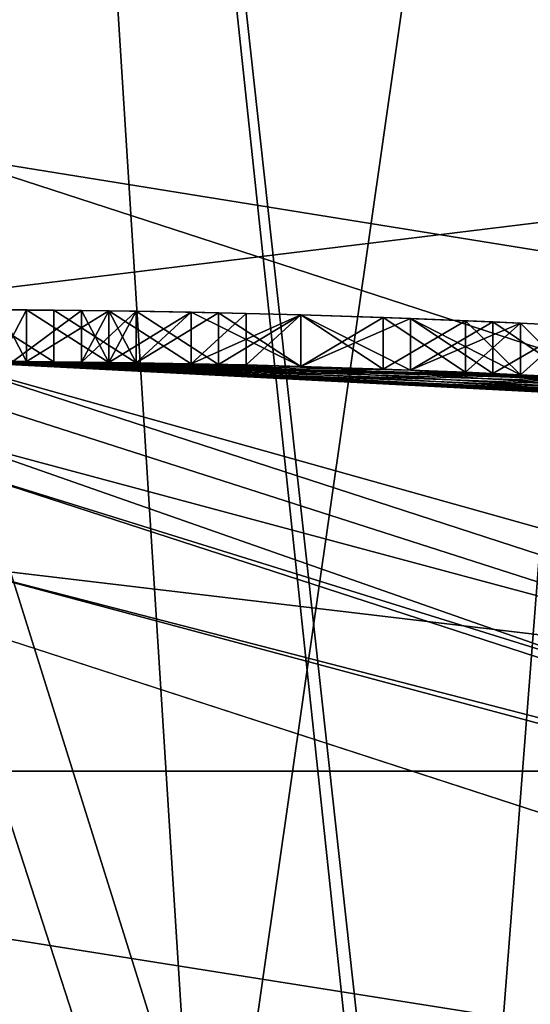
# Model space of a CAD drawing. Header units: millimetres. Extents: x -50 to 50, y -120 to 419.
# Tile 60 of 241: x 0.146 to 1.136, y 22.754 to 24.662. Entities that reach past the tile are written whole.
import ezdxf

# ---------------------------------------------------------------- set-up
doc = ezdxf.new("R2010")
doc.units = ezdxf.units.MM
doc.header["$LTSCALE"] = 81.481481
for name, color, linetype in [('1110', 7, 'CONTINUOUS'), ('1117', 7, 'CONTINUOUS'), ('1143', 7, 'CONTINUOUS'), ('207', 7, 'CONTINUOUS'), ('208', 7, 'CONTINUOUS'), ('2885', 7, 'CONTINUOUS'), ('2892', 7, 'CONTINUOUS'), ('2893', 7, 'CONTINUOUS'), ('2907', 7, 'CONTINUOUS'), ('2909', 7, 'CONTINUOUS'), ('2911', 7, 'CONTINUOUS'), ('2912', 7, 'CONTINUOUS'), ('2913', 7, 'CONTINUOUS'), ('2914', 7, 'CONTINUOUS'), ('479', 7, 'CONTINUOUS'), ('488', 7, 'CONTINUOUS'), ('492', 7, 'CONTINUOUS'), ('493', 7, 'CONTINUOUS'), ('5', 7, 'CONTINUOUS'), ('529', 7, 'CONTINUOUS'), ('537', 7, 'CONTINUOUS'), ('538', 7, 'CONTINUOUS'), ('539', 7, 'CONTINUOUS'), ('540', 7, 'CONTINUOUS'), ('558', 7, 'CONTINUOUS'), ('559', 7, 'CONTINUOUS'), ('560', 7, 'CONTINUOUS'), ('561', 7, 'CONTINUOUS'), ('562', 7, 'CONTINUOUS'), ('563', 7, 'CONTINUOUS'), ('6', 7, 'CONTINUOUS'), ('605', 7, 'CONTINUOUS'), ('606', 7, 'CONTINUOUS'), ('607', 7, 'CONTINUOUS'), ('608', 7, 'CONTINUOUS'), ('618', 7, 'CONTINUOUS'), ('619', 7, 'CONTINUOUS'), ('620', 7, 'CONTINUOUS'), ('621', 7, 'CONTINUOUS'), ('641', 7, 'CONTINUOUS'), ('642', 7, 'CONTINUOUS'), ('643', 7, 'CONTINUOUS'), ('644', 7, 'CONTINUOUS'), ('645', 7, 'CONTINUOUS'), ('646', 7, 'CONTINUOUS'), ('647', 7, 'CONTINUOUS'), ('648', 7, 'CONTINUOUS'), ('649', 7, 'CONTINUOUS'), ('654', 7, 'CONTINUOUS')]:
    doc.layers.add(name, color=color, linetype=linetype)

msp = doc.modelspace()

# ---------------------------------------------------------------- linework, layer by layer
at = {"layer": '1110', "linetype": 'CONTINUOUS'}
for points in [[(0.266, 23.9985, 40.5), (0.3192, 23.9979, 40.7083), (0.266, 23.9985, 40.0833), (0.266, 23.9985, 40.5)], [(0.266, 23.9985, 40.0833), (0.3192, 23.9979, 40.7083), (0.3192, 23.9979, 39.875), (0.266, 23.9985, 40.0833)], [(0.3192, 23.9979, 40.7083), (0.3723, 23.9971, 40.9167), (0.3192, 23.9979, 39.875), (0.3192, 23.9979, 40.7083)], [(0.3723, 23.9971, 40.9167), (0.3723, 23.9971, 39.6667), (0.3192, 23.9979, 39.875), (0.3723, 23.9971, 40.9167)], [(0.3723, 23.9971, 40.9167), (0.5319, 23.9941, 41.125), (0.3723, 23.9971, 39.6667), (0.3723, 23.9971, 40.9167)], [(0.3723, 23.9971, 39.6667), (0.5319, 23.9941, 41.125), (0.5319, 23.9941, 39.4583), (0.3723, 23.9971, 39.6667)], [(0.5319, 23.9941, 41.125), (0.6915, 23.99, 41.3333), (0.5319, 23.9941, 39.4583), (0.5319, 23.9941, 41.125)], [(0.6915, 23.99, 41.3333), (0.6915, 23.99, 39.25), (0.5319, 23.9941, 39.4583), (0.6915, 23.99, 41.3333)], [(0.6915, 23.99, 41.3333), (0.8511, 23.9849, 41.4375), (0.6915, 23.99, 39.25), (0.6915, 23.99, 41.3333)], [(0.6915, 23.99, 39.25), (0.8511, 23.9849, 41.4375), (0.8511, 23.9849, 39.1458), (0.6915, 23.99, 39.25)], [(0.8511, 23.9849, 41.4375), (1.0106, 23.9787, 41.5417), (0.8511, 23.9849, 39.1458), (0.8511, 23.9849, 41.4375)], [(1.0106, 23.9787, 41.5417), (1.0106, 23.9787, 39.0417), (0.8511, 23.9849, 39.1458), (1.0106, 23.9787, 41.5417)], [(1.0106, 23.9787, 41.5417), (1.117, 23.974, 41.5417), (1.0106, 23.9787, 39.0417), (1.0106, 23.9787, 41.5417)], [(1.0106, 23.9787, 39.0417), (1.117, 23.974, 41.5417), (1.117, 23.974, 39.0417), (1.0106, 23.9787, 39.0417)], [(1.117, 23.974, 41.5417), (1.2234, 23.9688, 41.5417), (1.117, 23.974, 39.0417), (1.117, 23.974, 41.5417)], [(1.2234, 23.9688, 41.5417), (1.2234, 23.9688, 39.0417), (1.117, 23.974, 39.0417), (1.2234, 23.9688, 41.5417)]]:
    msp.add_3dface(points, dxfattribs=at)
at = {"layer": '1117', "linetype": 'CONTINUOUS'}
for points in [[(0.0532, 24.0999, 36.75), (0.2128, 24.0991, 36.9583), (0.0532, 24.0999, 35.5), (0.0532, 24.0999, 36.75)], [(0.2128, 24.0991, 36.9583), (0.266, 24.0985, 35.9167), (0.0532, 24.0999, 35.5), (0.2128, 24.0991, 36.9583)], [(0.266, 24.0985, 35.9167), (0.266, 24.0985, 35.5), (0.0532, 24.0999, 35.5), (0.266, 24.0985, 35.9167)], [(0.2128, 24.0991, 36.9583), (0.3723, 24.0971, 37.1667), (0.266, 24.0985, 35.9167), (0.2128, 24.0991, 36.9583)], [(0.3723, 24.0971, 37.1667), (0.3723, 24.0971, 36.2292), (0.266, 24.0985, 35.9167), (0.3723, 24.0971, 37.1667)], [(0.3723, 24.0971, 37.1667), (0.5319, 24.0941, 37.2708), (0.3723, 24.0971, 36.2292), (0.3723, 24.0971, 37.1667)], [(0.5319, 24.0941, 37.2708), (0.4787, 24.0952, 36.5417), (0.3723, 24.0971, 36.2292), (0.5319, 24.0941, 37.2708)], [(0.5319, 24.0941, 37.2708), (0.5851, 24.0929, 36.6458), (0.4787, 24.0952, 36.5417), (0.5319, 24.0941, 37.2708)], [(0.5319, 24.0941, 37.2708), (0.6915, 24.0901, 37.375), (0.5851, 24.0929, 36.6458), (0.5319, 24.0941, 37.2708)], [(0.6915, 24.0901, 37.375), (0.6915, 24.0901, 36.75), (0.5851, 24.0929, 36.6458), (0.6915, 24.0901, 37.375)], [(0.6915, 24.0901, 37.375), (0.9043, 24.083, 37.4271), (0.6915, 24.0901, 36.75), (0.6915, 24.0901, 37.375)], [(0.9043, 24.083, 37.4271), (0.9043, 24.083, 36.8542), (0.6915, 24.0901, 36.75), (0.9043, 24.083, 37.4271)], [(0.9043, 24.083, 37.4271), (1.117, 24.0741, 37.4792), (0.9043, 24.083, 36.8542), (0.9043, 24.083, 37.4271)], [(1.117, 24.0741, 37.4792), (1.117, 24.0741, 36.9583), (0.9043, 24.083, 36.8542), (1.117, 24.0741, 37.4792)], [(1.117, 24.0741, 37.4792), (1.2234, 24.0689, 37.4792), (1.117, 24.0741, 36.9583), (1.117, 24.0741, 37.4792)], [(1.2234, 24.0689, 37.4792), (1.2234, 24.0689, 36.9583), (1.117, 24.0741, 36.9583), (1.2234, 24.0689, 37.4792)]]:
    msp.add_3dface(points, dxfattribs=at)
at = {"layer": '1143', "linetype": 'CONTINUOUS'}
for points in [[(1.3074, 17.7354, 52.03), (1.65, 15, 51.8579), (0, 30, 52.3), (1.3074, 17.7354, 52.03)], [(0, 30, 52.3), (1.65, 15, 51.8579), (1.65, 30, 51.8579), (0, 30, 52.3)], [(0.7398, 18.3049, 52.216), (1.3074, 17.7354, 52.03), (0, 30, 52.3), (0.7398, 18.3049, 52.216)], [(0, 18.5, 52.3), (0.7398, 18.3049, 52.216), (0, 30, 52.3), (0, 18.5, 52.3)], [(0, 30, 45.7), (1.65, 30, 46.1421), (0, 18.5, 45.7), (0, 30, 45.7)], [(0, 18.5, 45.7), (1.65, 30, 46.1421), (0.7398, 18.3049, 45.784), (0, 18.5, 45.7)], [(0.7398, 18.3049, 45.784), (1.65, 30, 46.1421), (1.3074, 17.7354, 45.97), (0.7398, 18.3049, 45.784)]]:
    msp.add_3dface(points, dxfattribs=at)
at = {"layer": '207', "linetype": 'CONTINUOUS'}
msp.add_3dface([(0, 23.8, 31), (13.9829, 19.2593, 31), (0, 22.2, 31), (0, 23.8, 31)], dxfattribs=at)
at = {"layer": '208', "linetype": 'CONTINUOUS'}
for points in [[(13.8066, 19.0165, 71), (0, 23.5, 71), (13.8066, -19.0165, 71), (13.8066, 19.0165, 71)], [(13.8066, -19.0165, 71), (0, 23.5, 71), (0, -23.5, 71), (13.8066, -19.0165, 71)]]:
    msp.add_3dface(points, dxfattribs=at)
at = {"layer": '2885', "linetype": 'CONTINUOUS'}
for points in [[(7.54, 23.2058, 7), (-7.54, 23.2058, 7), (7.54, 23.2058, 6), (7.54, 23.2058, 7)], [(7.54, 23.2058, 6), (-7.54, 23.2058, 7), (-7.54, 23.2058, 6), (7.54, 23.2058, 6)]]:
    msp.add_3dface(points, dxfattribs=at)
at = {"layer": '2892', "linetype": 'CONTINUOUS'}
msp.add_3dface([(0, 27, 6), (48, 30, 6), (15.8701, 21.8435, 6), (0, 27, 6)], dxfattribs=at)
at = {"layer": '2893', "linetype": 'CONTINUOUS'}
for points in [[(-48, 30, 7), (-7.54, 23.2058, 7), (48, 30, 7), (-48, 30, 7)], [(-7.54, 23.2058, 7), (7.54, 23.2058, 7), (48, 30, 7), (-7.54, 23.2058, 7)]]:
    msp.add_3dface(points, dxfattribs=at)
at = {"layer": '2907', "linetype": 'CONTINUOUS'}
for points in [[(15.1649, 20.8726, 4), (0, 25.8, 4), (14.3419, 19.74, 4), (15.1649, 20.8726, 4)], [(0, 25.8, 4), (0, 24.4, 4), (14.3419, 19.74, 4), (0, 25.8, 4)]]:
    msp.add_3dface(points, dxfattribs=at)
at = {"layer": '2909', "linetype": 'CONTINUOUS'}
for points in [[(0, 24.4, 2), (0, 27, 2), (15.8703, 21.8434, 2), (0, 24.4, 2)], [(0, 24.4, 2), (15.8703, 21.8434, 2), (14.3419, 19.74, 2), (0, 24.4, 2)]]:
    msp.add_3dface(points, dxfattribs=at)
at = {"layer": '2911', "linetype": 'CONTINUOUS'}
for points in [[(0, 25.8, 6), (0, 25.8, 4), (15.1649, 20.8726, 4), (0, 25.8, 6)], [(0, 25.8, 6), (15.1649, 20.8726, 4), (15.1648, 20.8727, 6), (0, 25.8, 6)]]:
    msp.add_3dface(points, dxfattribs=at)
at = {"layer": '2912', "linetype": 'CONTINUOUS'}
for points in [[(14.3419, 19.74, 4), (0, 24.4, 4), (14.3419, 19.74, 2), (14.3419, 19.74, 4)], [(0, 24.4, 4), (0, 24.4, 2), (14.3419, 19.74, 2), (0, 24.4, 4)]]:
    msp.add_3dface(points, dxfattribs=at)
at = {"layer": '2913', "linetype": 'CONTINUOUS'}
for points in [[(0, 27, 6), (15.8701, 21.8435, 6), (0, 27, 2), (0, 27, 6)], [(0, 27, 2), (15.8701, 21.8435, 6), (15.8703, 21.8434, 2), (0, 27, 2)]]:
    msp.add_3dface(points, dxfattribs=at)
at = {"layer": '2914', "linetype": 'CONTINUOUS'}
for points in [[(7.54, 23.2058, 6), (-7.54, 23.2058, 6), (0, 25.8, 6), (7.54, 23.2058, 6)], [(7.54, 23.2058, 6), (0, 25.8, 6), (15.1648, 20.8727, 6), (7.54, 23.2058, 6)]]:
    msp.add_3dface(points, dxfattribs=at)
at = {"layer": '479', "linetype": 'CONTINUOUS'}
for points in [[(0, 24, 41.4375), (0, 24, 45.5), (2.4749, 23.8721, 46.5252), (0, 24, 41.4375)], [(0, 24, 41.4375), (2.4749, 23.8721, 46.5252), (0.0266, 24, 41.3854), (0, 24, 41.4375)], [(0, 24, 52.5), (0, 24, 70.5), (14.1068, 19.4164, 70.5), (0, 24, 52.5)], [(0, 24, 52.5), (14.1068, 19.4164, 70.5), (2.4749, 23.8721, 51.4748), (0, 24, 52.5)], [(2.1809, 23.9007, 34.4583), (0, 24, 31.2), (1.9682, 23.9192, 34.2501), (2.1809, 23.9007, 34.4583)], [(0, 24, 31.2), (2.1809, 23.9007, 34.4583), (14.1068, 19.4164, 31.2), (0, 24, 31.2)], [(1.9682, 23.9192, 34.2501), (0, 24, 31.2), (1.7553, 23.9357, 34.0417), (1.9682, 23.9192, 34.2501)], [(1.7553, 23.9357, 34.0417), (0, 24, 31.2), (1.5426, 23.9504, 33.9896), (1.7553, 23.9357, 34.0417)], [(1.5426, 23.9504, 33.9896), (0, 24, 31.2), (1.3298, 23.9631, 33.9375), (1.5426, 23.9504, 33.9896)], [(1.3298, 23.9631, 33.9375), (0, 24, 31.2), (1.3298, 23.9631, 34.4583), (1.3298, 23.9631, 33.9375)], [(1.3298, 23.9631, 34.4583), (0, 24, 31.2), (1.3298, 23.9631, 36.9583), (1.3298, 23.9631, 34.4583)], [(1.3298, 23.9631, 36.9583), (0, 24, 31.2), (1.2234, 23.9688, 36.9583), (1.3298, 23.9631, 36.9583)], [(1.2234, 23.9688, 36.9583), (0, 24, 31.2), (1.117, 23.974, 36.9583), (1.2234, 23.9688, 36.9583)], [(1.117, 23.974, 36.9583), (0, 24, 31.2), (0.9043, 23.983, 36.8542), (1.117, 23.974, 36.9583)], [(0.9043, 23.983, 36.8542), (0, 24, 31.2), (0.6915, 23.99, 36.75), (0.9043, 23.983, 36.8542)], [(0.6915, 23.99, 36.75), (0, 24, 31.2), (0.5851, 23.9929, 36.6458), (0.6915, 23.99, 36.75)], [(0.5851, 23.9929, 36.6458), (0, 24, 31.2), (0.4787, 23.9952, 36.5417), (0.5851, 23.9929, 36.6458)], [(0.4787, 23.9952, 36.5417), (0, 24, 31.2), (0.3723, 23.9971, 36.2292), (0.4787, 23.9952, 36.5417)], [(0.3723, 23.9971, 36.2292), (0, 24, 31.2), (0.266, 23.9985, 35.5), (0.3723, 23.9971, 36.2292)], [(0.266, 23.9985, 35.5), (0, 24, 31.2), (0.133, 23.9996, 35.5), (0.266, 23.9985, 35.5)], [(0.0266, 24, 41.3854), (2.4749, 23.8721, 46.5252), (0.0532, 23.9999, 41.3333), (0.0266, 24, 41.3854)], [(0.2128, 23.9991, 36.9583), (0.0532, 23.9999, 36.75), (0.1596, 23.9995, 39.0417), (0.2128, 23.9991, 36.9583)], [(0.1596, 23.9995, 39.0417), (0.0532, 23.9999, 36.75), (0.1064, 23.9998, 39.1458), (0.1596, 23.9995, 39.0417)], [(0.0532, 23.9999, 41.3333), (2.4749, 23.8721, 46.5252), (0.1064, 23.9998, 41.4375), (0.0532, 23.9999, 41.3333)], [(0.1064, 23.9998, 41.4375), (2.4749, 23.8721, 46.5252), (0.1596, 23.9995, 41.5417), (0.1064, 23.9998, 41.4375)], [(0.3192, 23.9979, 38.8854), (0.2128, 23.9991, 36.9583), (0.1596, 23.9995, 39.0417), (0.3192, 23.9979, 38.8854)], [(0.1596, 23.9995, 41.5417), (2.4749, 23.8721, 46.5252), (0.3192, 23.9979, 41.6979), (0.1596, 23.9995, 41.5417)], [(0.3723, 23.9971, 37.1667), (0.2128, 23.9991, 36.9583), (0.3192, 23.9979, 38.8854), (0.3723, 23.9971, 37.1667)], [(0.266, 23.9985, 35.9167), (0.3723, 23.9971, 36.2292), (0.266, 23.9985, 35.5), (0.266, 23.9985, 35.9167)], [(0.4787, 23.9952, 38.7292), (0.3723, 23.9971, 37.1667), (0.3192, 23.9979, 38.8854), (0.4787, 23.9952, 38.7292)], [(0.3192, 23.9979, 41.6979), (2.4749, 23.8721, 46.5252), (0.4787, 23.9952, 41.8542), (0.3192, 23.9979, 41.6979)], [(0.5319, 23.9941, 37.2708), (0.3723, 23.9971, 37.1667), (0.4787, 23.9952, 38.7292), (0.5319, 23.9941, 37.2708)], [(0.6915, 23.99, 38.625), (0.5319, 23.9941, 37.2708), (0.4787, 23.9952, 38.7292), (0.6915, 23.99, 38.625)], [(0.4787, 23.9952, 41.8542), (2.4749, 23.8721, 46.5252), (0.6915, 23.99, 41.9584), (0.4787, 23.9952, 41.8542)], [(0.6915, 23.99, 37.375), (0.5319, 23.9941, 37.2708), (0.6915, 23.99, 38.625), (0.6915, 23.99, 37.375)], [(0.9043, 23.983, 37.4271), (0.6915, 23.99, 37.375), (0.9043, 23.983, 38.5208), (0.9043, 23.983, 37.4271)], [(0.9043, 23.983, 38.5208), (0.6915, 23.99, 37.375), (0.6915, 23.99, 38.625), (0.9043, 23.983, 38.5208)], [(0.6915, 23.99, 41.9584), (2.4749, 23.8721, 46.5252), (0.9043, 23.983, 42.0625), (0.6915, 23.99, 41.9584)], [(1.117, 23.974, 37.4792), (0.9043, 23.983, 37.4271), (1.0639, 23.9764, 38.5208), (1.117, 23.974, 37.4792)], [(1.0639, 23.9764, 38.5208), (0.9043, 23.983, 37.4271), (0.9043, 23.983, 38.5208), (1.0639, 23.9764, 38.5208)], [(0.9043, 23.983, 42.0625), (2.4749, 23.8721, 46.5252), (1.0639, 23.9764, 42.0625), (0.9043, 23.983, 42.0625)], [(1.2234, 23.9688, 38.5208), (1.117, 23.974, 37.4792), (1.0639, 23.9764, 38.5208), (1.2234, 23.9688, 38.5208)], [(1.0639, 23.9764, 42.0625), (2.4749, 23.8721, 46.5252), (1.2234, 23.9688, 42.0625), (1.0639, 23.9764, 42.0625)], [(1.2234, 23.9688, 37.4792), (1.117, 23.974, 37.4792), (1.2234, 23.9688, 38.5208), (1.2234, 23.9688, 37.4792)]]:
    msp.add_3dface(points, dxfattribs=at)
at = {"layer": '488', "linetype": 'CONTINUOUS'}
for points in [[(14.1068, 19.4164, 70.5), (0, 24, 70.5), (11.9268, 20.6578, 70.8536), (14.1068, 19.4164, 70.5)], [(0, 24, 70.5), (0, 23.8536, 70.8536), (11.9268, 20.6578, 70.8536), (0, 24, 70.5)], [(0, 23.5, 71), (13.8066, 19.0165, 71), (0, 23.8536, 70.8536), (0, 23.5, 71)], [(0, 23.8536, 70.8536), (13.8066, 19.0165, 71), (11.9268, 20.6578, 70.8536), (0, 23.8536, 70.8536)]]:
    msp.add_3dface(points, dxfattribs=at)
at = {"layer": '492', "linetype": 'CONTINUOUS'}
for points in [[(0, 24, 52.5), (2.4749, 23.8721, 51.4748), (0, 18.5, 52.5), (0, 24, 52.5)], [(0, 18.5, 52.5), (2.4749, 23.8721, 51.4748), (1.7234, 18.5, 52.0463), (0, 18.5, 52.5)]]:
    msp.add_3dface(points, dxfattribs=at)
at = {"layer": '493', "linetype": 'CONTINUOUS'}
for points in [[(2.4749, 23.8721, 46.5252), (0, 24, 45.5), (1.7234, 18.5, 45.9537), (2.4749, 23.8721, 46.5252)], [(1.7234, 18.5, 45.9537), (0, 24, 45.5), (0, 18.5, 45.5), (1.7234, 18.5, 45.9537)]]:
    msp.add_3dface(points, dxfattribs=at)
at = {"layer": '5', "linetype": 'CONTINUOUS'}
msp.add_3dface([(0, 22.9, 30), (-7.0789, 21.7784, 30), (7.0789, 21.7784, 30), (0, 22.9, 30)], dxfattribs=at)
at = {"layer": '529', "linetype": 'CONTINUOUS'}
for points in [[(0, 24, 31.2), (14.1068, 19.4164, 31.2), (0, 23.9414, 31.0586), (0, 24, 31.2)], [(14.1068, 19.4164, 31.2), (0, 23.8, 31), (0, 23.9414, 31.0586), (14.1068, 19.4164, 31.2)], [(13.9829, 19.2593, 31), (0, 23.8, 31), (14.1068, 19.4164, 31.2), (13.9829, 19.2593, 31)]]:
    msp.add_3dface(points, dxfattribs=at)
at = {"layer": '537', "linetype": 'CONTINUOUS'}
for points in [[(0.0532, 23.9999, 36.75), (0.2128, 23.9991, 36.9583), (0.0532, 24.0999, 36.75), (0.0532, 23.9999, 36.75)], [(0.0532, 24.0999, 36.75), (0.2128, 23.9991, 36.9583), (0.2128, 24.0991, 36.9583), (0.0532, 24.0999, 36.75)], [(0.2128, 23.9991, 36.9583), (0.3723, 23.9971, 37.1667), (0.2128, 24.0991, 36.9583), (0.2128, 23.9991, 36.9583)], [(0.2128, 24.0991, 36.9583), (0.3723, 23.9971, 37.1667), (0.3723, 24.0971, 37.1667), (0.2128, 24.0991, 36.9583)]]:
    msp.add_3dface(points, dxfattribs=at)
at = {"layer": '538', "linetype": 'CONTINUOUS'}
for points in [[(0.3723, 23.9971, 37.1667), (0.5319, 23.9941, 37.2708), (0.3723, 24.0971, 37.1667), (0.3723, 23.9971, 37.1667)], [(0.3723, 24.0971, 37.1667), (0.5319, 23.9941, 37.2708), (0.5319, 24.0941, 37.2708), (0.3723, 24.0971, 37.1667)], [(0.5319, 23.9941, 37.2708), (0.6915, 23.99, 37.375), (0.5319, 24.0941, 37.2708), (0.5319, 23.9941, 37.2708)], [(0.5319, 24.0941, 37.2708), (0.6915, 23.99, 37.375), (0.6915, 24.0901, 37.375), (0.5319, 24.0941, 37.2708)]]:
    msp.add_3dface(points, dxfattribs=at)
at = {"layer": '539', "linetype": 'CONTINUOUS'}
for points in [[(0.6915, 23.99, 37.375), (0.9043, 23.983, 37.4271), (0.6915, 24.0901, 37.375), (0.6915, 23.99, 37.375)], [(0.6915, 24.0901, 37.375), (0.9043, 23.983, 37.4271), (0.9043, 24.083, 37.4271), (0.6915, 24.0901, 37.375)], [(0.9043, 23.983, 37.4271), (1.117, 23.974, 37.4792), (0.9043, 24.083, 37.4271), (0.9043, 23.983, 37.4271)], [(0.9043, 24.083, 37.4271), (1.117, 23.974, 37.4792), (1.117, 24.0741, 37.4792), (0.9043, 24.083, 37.4271)]]:
    msp.add_3dface(points, dxfattribs=at)
at = {"layer": '540', "linetype": 'CONTINUOUS'}
for points in [[(1.117, 23.974, 37.4792), (1.2234, 23.9688, 37.4792), (1.117, 24.0741, 37.4792), (1.117, 23.974, 37.4792)], [(1.117, 24.0741, 37.4792), (1.2234, 23.9688, 37.4792), (1.2234, 24.0689, 37.4792), (1.117, 24.0741, 37.4792)]]:
    msp.add_3dface(points, dxfattribs=at)
at = {"layer": '558', "linetype": 'CONTINUOUS'}
for points in [[(1.2234, 24.0689, 36.9583), (1.117, 23.974, 36.9583), (1.117, 24.0741, 36.9583), (1.2234, 24.0689, 36.9583)], [(1.2234, 23.9688, 36.9583), (1.117, 23.974, 36.9583), (1.2234, 24.0689, 36.9583), (1.2234, 23.9688, 36.9583)]]:
    msp.add_3dface(points, dxfattribs=at)
at = {"layer": '559', "linetype": 'CONTINUOUS'}
for points in [[(0.9043, 24.083, 36.8542), (0.6915, 23.99, 36.75), (0.6915, 24.0901, 36.75), (0.9043, 24.083, 36.8542)], [(0.9043, 23.983, 36.8542), (0.6915, 23.99, 36.75), (0.9043, 24.083, 36.8542), (0.9043, 23.983, 36.8542)], [(1.117, 24.0741, 36.9583), (0.9043, 23.983, 36.8542), (0.9043, 24.083, 36.8542), (1.117, 24.0741, 36.9583)], [(1.117, 23.974, 36.9583), (0.9043, 23.983, 36.8542), (1.117, 24.0741, 36.9583), (1.117, 23.974, 36.9583)]]:
    msp.add_3dface(points, dxfattribs=at)
at = {"layer": '560', "linetype": 'CONTINUOUS'}
for points in [[(0.5851, 24.0929, 36.6458), (0.4787, 23.9952, 36.5417), (0.4787, 24.0952, 36.5417), (0.5851, 24.0929, 36.6458)], [(0.5851, 23.9929, 36.6458), (0.4787, 23.9952, 36.5417), (0.5851, 24.0929, 36.6458), (0.5851, 23.9929, 36.6458)], [(0.6915, 24.0901, 36.75), (0.5851, 23.9929, 36.6458), (0.5851, 24.0929, 36.6458), (0.6915, 24.0901, 36.75)], [(0.6915, 23.99, 36.75), (0.5851, 23.9929, 36.6458), (0.6915, 24.0901, 36.75), (0.6915, 23.99, 36.75)]]:
    msp.add_3dface(points, dxfattribs=at)
at = {"layer": '561', "linetype": 'CONTINUOUS'}
for points in [[(0.3723, 24.0971, 36.2292), (0.266, 23.9985, 35.9167), (0.266, 24.0985, 35.9167), (0.3723, 24.0971, 36.2292)], [(0.3723, 23.9971, 36.2292), (0.266, 23.9985, 35.9167), (0.3723, 24.0971, 36.2292), (0.3723, 23.9971, 36.2292)], [(0.4787, 24.0952, 36.5417), (0.3723, 23.9971, 36.2292), (0.3723, 24.0971, 36.2292), (0.4787, 24.0952, 36.5417)], [(0.4787, 23.9952, 36.5417), (0.3723, 23.9971, 36.2292), (0.4787, 24.0952, 36.5417), (0.4787, 23.9952, 36.5417)]]:
    msp.add_3dface(points, dxfattribs=at)
at = {"layer": '562', "linetype": 'CONTINUOUS'}
for points in [[(0.266, 23.9985, 35.9167), (0.266, 23.9985, 35.5), (0.266, 24.0985, 35.9167), (0.266, 23.9985, 35.9167)], [(0.266, 24.0985, 35.9167), (0.266, 23.9985, 35.5), (0.266, 24.0985, 35.5), (0.266, 24.0985, 35.9167)]]:
    msp.add_3dface(points, dxfattribs=at)
at = {"layer": '563', "linetype": 'CONTINUOUS'}
for points in [[(0.266, 24.0985, 35.5), (0.133, 23.9996, 35.5), (0.0532, 24.0999, 35.5), (0.266, 24.0985, 35.5)], [(0.266, 23.9985, 35.5), (0.133, 23.9996, 35.5), (0.266, 24.0985, 35.5), (0.266, 23.9985, 35.5)]]:
    msp.add_3dface(points, dxfattribs=at)
at = {"layer": '6', "linetype": 'CONTINUOUS'}
for points in [[(7.3855, 22.7303, 29), (-7.3855, 22.7303, 29), (0, 23.6071, 29.7071), (7.3855, 22.7303, 29)], [(11.8036, 20.4444, 29.7071), (7.3855, 22.7303, 29), (0, 23.6071, 29.7071), (11.8036, 20.4444, 29.7071)], [(0, 22.9, 30), (7.0789, 21.7784, 30), (0, 23.6071, 29.7071), (0, 22.9, 30)], [(7.0789, 21.7784, 30), (11.8036, 20.4444, 29.7071), (0, 23.6071, 29.7071), (7.0789, 21.7784, 30)]]:
    msp.add_3dface(points, dxfattribs=at)
at = {"layer": '605', "linetype": 'CONTINUOUS'}
for points in [[(0.1064, 23.9998, 41.4375), (0.1596, 23.9995, 41.5417), (0.1064, 24.0998, 41.4375), (0.1064, 23.9998, 41.4375)], [(0.1064, 24.0998, 41.4375), (0.1596, 23.9995, 41.5417), (0.1596, 24.0995, 41.5417), (0.1064, 24.0998, 41.4375)]]:
    msp.add_3dface(points, dxfattribs=at)
at = {"layer": '606', "linetype": 'CONTINUOUS'}
for points in [[(0.1596, 23.9995, 41.5417), (0.3192, 23.9979, 41.6979), (0.1596, 24.0995, 41.5417), (0.1596, 23.9995, 41.5417)], [(0.1596, 24.0995, 41.5417), (0.3192, 23.9979, 41.6979), (0.3192, 24.0979, 41.6979), (0.1596, 24.0995, 41.5417)], [(0.3192, 23.9979, 41.6979), (0.4787, 23.9952, 41.8542), (0.3192, 24.0979, 41.6979), (0.3192, 23.9979, 41.6979)], [(0.3192, 24.0979, 41.6979), (0.4787, 23.9952, 41.8542), (0.4787, 24.0952, 41.8542), (0.3192, 24.0979, 41.6979)]]:
    msp.add_3dface(points, dxfattribs=at)
at = {"layer": '607', "linetype": 'CONTINUOUS'}
for points in [[(0.4787, 23.9952, 41.8542), (0.6915, 23.99, 41.9584), (0.4787, 24.0952, 41.8542), (0.4787, 23.9952, 41.8542)], [(0.4787, 24.0952, 41.8542), (0.6915, 23.99, 41.9584), (0.6915, 24.0901, 41.9583), (0.4787, 24.0952, 41.8542)], [(0.6915, 23.99, 41.9584), (0.9043, 23.983, 42.0625), (0.6915, 24.0901, 41.9583), (0.6915, 23.99, 41.9584)], [(0.6915, 24.0901, 41.9583), (0.9043, 23.983, 42.0625), (0.9043, 24.083, 42.0625), (0.6915, 24.0901, 41.9583)]]:
    msp.add_3dface(points, dxfattribs=at)
at = {"layer": '608', "linetype": 'CONTINUOUS'}
for points in [[(0.9043, 23.983, 42.0625), (1.0639, 23.9764, 42.0625), (0.9043, 24.083, 42.0625), (0.9043, 23.983, 42.0625)], [(0.9043, 24.083, 42.0625), (1.0639, 23.9764, 42.0625), (1.0639, 24.0765, 42.0625), (0.9043, 24.083, 42.0625)], [(1.0639, 23.9764, 42.0625), (1.2234, 23.9688, 42.0625), (1.0639, 24.0765, 42.0625), (1.0639, 23.9764, 42.0625)], [(1.0639, 24.0765, 42.0625), (1.2234, 23.9688, 42.0625), (1.2234, 24.0689, 42.0625), (1.0639, 24.0765, 42.0625)]]:
    msp.add_3dface(points, dxfattribs=at)
at = {"layer": '618', "linetype": 'CONTINUOUS'}
for points in [[(1.0639, 24.0765, 38.5208), (0.9043, 23.983, 38.5208), (0.9043, 24.083, 38.5208), (1.0639, 24.0765, 38.5208)], [(1.0639, 23.9764, 38.5208), (0.9043, 23.983, 38.5208), (1.0639, 24.0765, 38.5208), (1.0639, 23.9764, 38.5208)], [(1.2234, 24.0689, 38.5208), (1.0639, 23.9764, 38.5208), (1.0639, 24.0765, 38.5208), (1.2234, 24.0689, 38.5208)], [(1.2234, 23.9688, 38.5208), (1.0639, 23.9764, 38.5208), (1.2234, 24.0689, 38.5208), (1.2234, 23.9688, 38.5208)]]:
    msp.add_3dface(points, dxfattribs=at)
at = {"layer": '619', "linetype": 'CONTINUOUS'}
for points in [[(0.6915, 24.0901, 38.625), (0.4787, 23.9952, 38.7292), (0.4787, 24.0952, 38.7292), (0.6915, 24.0901, 38.625)], [(0.6915, 23.99, 38.625), (0.4787, 23.9952, 38.7292), (0.6915, 24.0901, 38.625), (0.6915, 23.99, 38.625)], [(0.9043, 24.083, 38.5208), (0.6915, 23.99, 38.625), (0.6915, 24.0901, 38.625), (0.9043, 24.083, 38.5208)], [(0.9043, 23.983, 38.5208), (0.6915, 23.99, 38.625), (0.9043, 24.083, 38.5208), (0.9043, 23.983, 38.5208)]]:
    msp.add_3dface(points, dxfattribs=at)
at = {"layer": '620', "linetype": 'CONTINUOUS'}
for points in [[(0.3192, 24.0979, 38.8854), (0.1596, 23.9995, 39.0417), (0.1596, 24.0995, 39.0417), (0.3192, 24.0979, 38.8854)], [(0.3192, 23.9979, 38.8854), (0.1596, 23.9995, 39.0417), (0.3192, 24.0979, 38.8854), (0.3192, 23.9979, 38.8854)], [(0.4787, 24.0952, 38.7292), (0.3192, 23.9979, 38.8854), (0.3192, 24.0979, 38.8854), (0.4787, 24.0952, 38.7292)], [(0.4787, 23.9952, 38.7292), (0.3192, 23.9979, 38.8854), (0.4787, 24.0952, 38.7292), (0.4787, 23.9952, 38.7292)]]:
    msp.add_3dface(points, dxfattribs=at)
at = {"layer": '621', "linetype": 'CONTINUOUS'}
for points in [[(0.1596, 24.0995, 39.0417), (0.1064, 23.9998, 39.1458), (0.1064, 24.0998, 39.1458), (0.1596, 24.0995, 39.0417)], [(0.1596, 23.9995, 39.0417), (0.1064, 23.9998, 39.1458), (0.1596, 24.0995, 39.0417), (0.1596, 23.9995, 39.0417)]]:
    msp.add_3dface(points, dxfattribs=at)
at = {"layer": '641', "linetype": 'CONTINUOUS'}
for points in [[(1.0106, 24.0788, 41.5417), (1.117, 24.0741, 41.5417), (1.0106, 23.9787, 41.5417), (1.0106, 24.0788, 41.5417)], [(1.0106, 23.9787, 41.5417), (1.117, 24.0741, 41.5417), (1.117, 23.974, 41.5417), (1.0106, 23.9787, 41.5417)], [(1.117, 24.0741, 41.5417), (1.2234, 24.0689, 41.5417), (1.117, 23.974, 41.5417), (1.117, 24.0741, 41.5417)], [(1.2234, 24.0689, 41.5417), (1.2234, 23.9688, 41.5417), (1.117, 23.974, 41.5417), (1.2234, 24.0689, 41.5417)]]:
    msp.add_3dface(points, dxfattribs=at)
at = {"layer": '642', "linetype": 'CONTINUOUS'}
for points in [[(0.6915, 24.0901, 41.3333), (0.8511, 24.085, 41.4375), (0.6915, 23.99, 41.3333), (0.6915, 24.0901, 41.3333)], [(0.6915, 23.99, 41.3333), (0.8511, 24.085, 41.4375), (0.8511, 23.9849, 41.4375), (0.6915, 23.99, 41.3333)], [(0.8511, 24.085, 41.4375), (1.0106, 24.0788, 41.5417), (0.8511, 23.9849, 41.4375), (0.8511, 24.085, 41.4375)], [(1.0106, 24.0788, 41.5417), (1.0106, 23.9787, 41.5417), (0.8511, 23.9849, 41.4375), (1.0106, 24.0788, 41.5417)]]:
    msp.add_3dface(points, dxfattribs=at)
at = {"layer": '643', "linetype": 'CONTINUOUS'}
for points in [[(0.3723, 24.0971, 40.9167), (0.5319, 24.0941, 41.125), (0.3723, 23.9971, 40.9167), (0.3723, 24.0971, 40.9167)], [(0.3723, 23.9971, 40.9167), (0.5319, 24.0941, 41.125), (0.5319, 23.9941, 41.125), (0.3723, 23.9971, 40.9167)], [(0.5319, 24.0941, 41.125), (0.6915, 24.0901, 41.3333), (0.5319, 23.9941, 41.125), (0.5319, 24.0941, 41.125)], [(0.6915, 24.0901, 41.3333), (0.6915, 23.99, 41.3333), (0.5319, 23.9941, 41.125), (0.6915, 24.0901, 41.3333)]]:
    msp.add_3dface(points, dxfattribs=at)
at = {"layer": '644', "linetype": 'CONTINUOUS'}
for points in [[(0.266, 24.0985, 40.5), (0.3192, 24.0979, 40.7083), (0.266, 23.9985, 40.5), (0.266, 24.0985, 40.5)], [(0.266, 23.9985, 40.5), (0.3192, 24.0979, 40.7083), (0.3192, 23.9979, 40.7083), (0.266, 23.9985, 40.5)], [(0.3192, 24.0979, 40.7083), (0.3723, 24.0971, 40.9167), (0.3192, 23.9979, 40.7083), (0.3192, 24.0979, 40.7083)], [(0.3723, 24.0971, 40.9167), (0.3723, 23.9971, 40.9167), (0.3192, 23.9979, 40.7083), (0.3723, 24.0971, 40.9167)]]:
    msp.add_3dface(points, dxfattribs=at)
at = {"layer": '645', "linetype": 'CONTINUOUS'}
for points in [[(0.266, 24.0985, 40.5), (0.266, 23.9985, 40.5), (0.266, 23.9985, 40.0833), (0.266, 24.0985, 40.5)], [(0.266, 24.0985, 40.5), (0.266, 23.9985, 40.0833), (0.266, 24.0985, 40.0833), (0.266, 24.0985, 40.5)]]:
    msp.add_3dface(points, dxfattribs=at)
at = {"layer": '646', "linetype": 'CONTINUOUS'}
for points in [[(0.266, 24.0985, 40.0833), (0.266, 23.9985, 40.0833), (0.3192, 23.9979, 39.875), (0.266, 24.0985, 40.0833)], [(0.266, 24.0985, 40.0833), (0.3192, 23.9979, 39.875), (0.3192, 24.0979, 39.875), (0.266, 24.0985, 40.0833)], [(0.3192, 23.9979, 39.875), (0.3723, 23.9971, 39.6667), (0.3192, 24.0979, 39.875), (0.3192, 23.9979, 39.875)], [(0.3192, 24.0979, 39.875), (0.3723, 23.9971, 39.6667), (0.3723, 24.0971, 39.6667), (0.3192, 24.0979, 39.875)]]:
    msp.add_3dface(points, dxfattribs=at)
at = {"layer": '647', "linetype": 'CONTINUOUS'}
for points in [[(0.3723, 24.0971, 39.6667), (0.3723, 23.9971, 39.6667), (0.5319, 23.9941, 39.4583), (0.3723, 24.0971, 39.6667)], [(0.3723, 24.0971, 39.6667), (0.5319, 23.9941, 39.4583), (0.5319, 24.0941, 39.4583), (0.3723, 24.0971, 39.6667)], [(0.5319, 23.9941, 39.4583), (0.6915, 23.99, 39.25), (0.5319, 24.0941, 39.4583), (0.5319, 23.9941, 39.4583)], [(0.5319, 24.0941, 39.4583), (0.6915, 23.99, 39.25), (0.6915, 24.0901, 39.25), (0.5319, 24.0941, 39.4583)]]:
    msp.add_3dface(points, dxfattribs=at)
at = {"layer": '648', "linetype": 'CONTINUOUS'}
for points in [[(0.6915, 24.0901, 39.25), (0.6915, 23.99, 39.25), (0.8511, 23.9849, 39.1458), (0.6915, 24.0901, 39.25)], [(0.6915, 24.0901, 39.25), (0.8511, 23.9849, 39.1458), (0.8511, 24.085, 39.1458), (0.6915, 24.0901, 39.25)], [(0.8511, 23.9849, 39.1458), (1.0106, 23.9787, 39.0417), (0.8511, 24.085, 39.1458), (0.8511, 23.9849, 39.1458)], [(0.8511, 24.085, 39.1458), (1.0106, 23.9787, 39.0417), (1.0106, 24.0788, 39.0417), (0.8511, 24.085, 39.1458)]]:
    msp.add_3dface(points, dxfattribs=at)
at = {"layer": '649', "linetype": 'CONTINUOUS'}
for points in [[(1.0106, 24.0788, 39.0417), (1.0106, 23.9787, 39.0417), (1.117, 23.974, 39.0417), (1.0106, 24.0788, 39.0417)], [(1.0106, 24.0788, 39.0417), (1.117, 23.974, 39.0417), (1.117, 24.0741, 39.0417), (1.0106, 24.0788, 39.0417)], [(1.117, 23.974, 39.0417), (1.2234, 23.9688, 39.0417), (1.117, 24.0741, 39.0417), (1.117, 23.974, 39.0417)], [(1.117, 24.0741, 39.0417), (1.2234, 23.9688, 39.0417), (1.2234, 24.0689, 39.0417), (1.117, 24.0741, 39.0417)]]:
    msp.add_3dface(points, dxfattribs=at)
at = {"layer": '654', "color": 7, "linetype": 'CONTINUOUS', "true_color": 0x000000}
for points in [[(0.1064, 24.0998, 41.4375), (0.1596, 24.0995, 41.5417), (0.1064, 24.0998, 39.1458), (0.1064, 24.0998, 41.4375)], [(0.1596, 24.0995, 41.5417), (0.1596, 24.0995, 39.0417), (0.1064, 24.0998, 39.1458), (0.1596, 24.0995, 41.5417)], [(0.1596, 24.0995, 41.5417), (0.3192, 24.0979, 41.6979), (0.1596, 24.0995, 39.0417), (0.1596, 24.0995, 41.5417)], [(0.1596, 24.0995, 39.0417), (0.3192, 24.0979, 41.6979), (0.266, 24.0985, 40.5), (0.1596, 24.0995, 39.0417)], [(0.3192, 24.0979, 38.8854), (0.1596, 24.0995, 39.0417), (0.3192, 24.0979, 39.875), (0.3192, 24.0979, 38.8854)], [(0.1596, 24.0995, 39.0417), (0.266, 24.0985, 40.5), (0.266, 24.0985, 40.0833), (0.1596, 24.0995, 39.0417)], [(0.1596, 24.0995, 39.0417), (0.266, 24.0985, 40.0833), (0.3192, 24.0979, 39.875), (0.1596, 24.0995, 39.0417)], [(0.3192, 24.0979, 41.6979), (0.3192, 24.0979, 40.7083), (0.266, 24.0985, 40.5), (0.3192, 24.0979, 41.6979)], [(0.3192, 24.0979, 41.6979), (0.4787, 24.0952, 41.8542), (0.3723, 24.0971, 40.9167), (0.3192, 24.0979, 41.6979)], [(0.3192, 24.0979, 41.6979), (0.3723, 24.0971, 40.9167), (0.3192, 24.0979, 40.7083), (0.3192, 24.0979, 41.6979)], [(0.4787, 24.0952, 38.7292), (0.3192, 24.0979, 38.8854), (0.3723, 24.0971, 39.6667), (0.4787, 24.0952, 38.7292)], [(0.3192, 24.0979, 38.8854), (0.3192, 24.0979, 39.875), (0.3723, 24.0971, 39.6667), (0.3192, 24.0979, 38.8854)], [(0.4787, 24.0952, 41.8542), (0.5319, 24.0941, 41.125), (0.3723, 24.0971, 40.9167), (0.4787, 24.0952, 41.8542)], [(0.4787, 24.0952, 38.7292), (0.3723, 24.0971, 39.6667), (0.5319, 24.0941, 39.4583), (0.4787, 24.0952, 38.7292)], [(0.4787, 24.0952, 41.8542), (0.6915, 24.0901, 41.9583), (0.5319, 24.0941, 41.125), (0.4787, 24.0952, 41.8542)], [(0.6915, 24.0901, 38.625), (0.4787, 24.0952, 38.7292), (0.6915, 24.0901, 39.25), (0.6915, 24.0901, 38.625)], [(0.4787, 24.0952, 38.7292), (0.5319, 24.0941, 39.4583), (0.6915, 24.0901, 39.25), (0.4787, 24.0952, 38.7292)], [(0.6915, 24.0901, 41.9583), (0.6915, 24.0901, 41.3333), (0.5319, 24.0941, 41.125), (0.6915, 24.0901, 41.9583)], [(0.6915, 24.0901, 41.9583), (0.9043, 24.083, 42.0625), (0.8511, 24.085, 41.4375), (0.6915, 24.0901, 41.9583)], [(0.6915, 24.0901, 41.9583), (0.8511, 24.085, 41.4375), (0.6915, 24.0901, 41.3333), (0.6915, 24.0901, 41.9583)], [(0.9043, 24.083, 38.5208), (0.6915, 24.0901, 38.625), (0.8511, 24.085, 39.1458), (0.9043, 24.083, 38.5208)], [(0.6915, 24.0901, 38.625), (0.6915, 24.0901, 39.25), (0.8511, 24.085, 39.1458), (0.6915, 24.0901, 38.625)], [(0.9043, 24.083, 42.0625), (1.0106, 24.0788, 41.5417), (0.8511, 24.085, 41.4375), (0.9043, 24.083, 42.0625)], [(0.9043, 24.083, 38.5208), (0.8511, 24.085, 39.1458), (1.0106, 24.0788, 39.0417), (0.9043, 24.083, 38.5208)], [(0.9043, 24.083, 42.0625), (1.0639, 24.0765, 42.0625), (1.0106, 24.0788, 41.5417), (0.9043, 24.083, 42.0625)], [(1.0639, 24.0765, 38.5208), (0.9043, 24.083, 38.5208), (1.0106, 24.0788, 39.0417), (1.0639, 24.0765, 38.5208)], [(1.0639, 24.0765, 42.0625), (1.117, 24.0741, 41.5417), (1.0106, 24.0788, 41.5417), (1.0639, 24.0765, 42.0625)], [(1.0639, 24.0765, 38.5208), (1.0106, 24.0788, 39.0417), (1.117, 24.0741, 39.0417), (1.0639, 24.0765, 38.5208)], [(1.0639, 24.0765, 42.0625), (1.2234, 24.0689, 42.0625), (1.117, 24.0741, 41.5417), (1.0639, 24.0765, 42.0625)], [(1.2234, 24.0689, 38.5208), (1.0639, 24.0765, 38.5208), (1.2234, 24.0689, 39.0417), (1.2234, 24.0689, 38.5208)], [(1.0639, 24.0765, 38.5208), (1.117, 24.0741, 39.0417), (1.2234, 24.0689, 39.0417), (1.0639, 24.0765, 38.5208)], [(1.2234, 24.0689, 42.0625), (1.2234, 24.0689, 41.5417), (1.117, 24.0741, 41.5417), (1.2234, 24.0689, 42.0625)]]:
    msp.add_3dface(points, dxfattribs=at)

doc.saveas('drawing.dxf')
